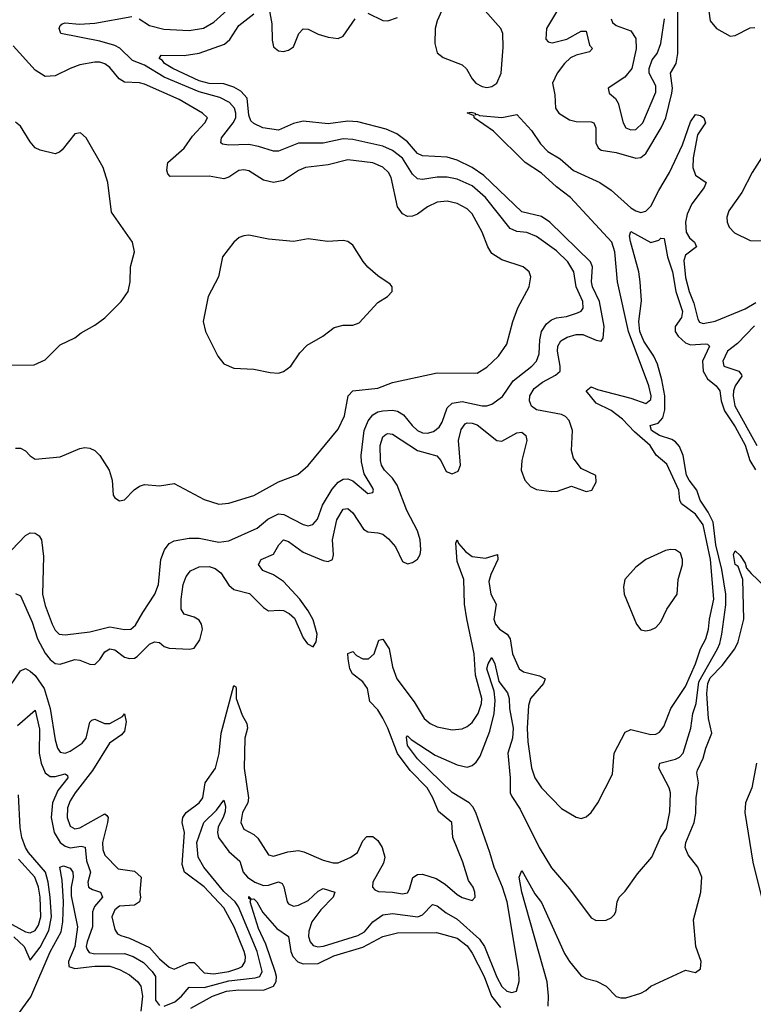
# Model space of a CAD drawing. Header units: inches. Extents: x 1682530 to 1839546, y 640742 to 791647.
# Tile 198 of 256: x 1702347 to 1705303, y 701778 to 705746. Entities that reach past the tile are written whole.
import ezdxf

# ---------------------------------------------------------------- set-up
doc = ezdxf.new("R2010")
doc.units = ezdxf.units.IN
doc.header["$MEASUREMENT"] = 0
doc.layers.add('B7700', color=7, linetype='Continuous')

msp = doc.modelspace()

# ---------------------------------------------------------------- linework, layer by layer
at = {"layer": 'B7700', "color": 5}
for points, elevation in [([(1704553.4, 705850), (1704469.3, 705710), (1704467.8, 705667.8), (1704476.3, 705656.3), (1704492.4, 705652.4), (1704552.1, 705667.9), (1704610, 705699.6), (1704630, 705699.5), (1704643.7, 705643.7), (1704655.2, 705630), (1704643.4, 705616.6), (1704590, 705603.8), (1704567.2, 705592.8), (1704542.7, 705570), (1704512.6, 705530), (1704493.9, 705490), (1704503.3, 705443.3), (1704505.9, 705390), (1704519, 705370), (1704562.7, 705342.7), (1704590, 705335.7), (1704650, 705334.7), (1704660.7, 705330), (1704668.2, 705310), (1704669.3, 705249.3), (1704677.8, 705230), (1704690, 705220.4), (1704750, 705211.3), (1704830, 705188.3), (1704850, 705190.8), (1704870, 705206.3), (1704932.3, 705310), (1704950.5, 705350), (1704974.6, 705450), (1704977.3, 705470), (1704969.9, 705530), (1704991.8, 705570), (1704999.5, 705610), (1704998.6, 705801.4)], 520), ([(1702828, 705750), (1702870, 705722.9), (1702928, 705708), (1703030, 705702.5), (1703088.4, 705711.6), (1703130, 705735.7), (1703211, 705810)], 540), ([(1703352, 705788), (1703362.7, 705730), (1703363.9, 705663.9), (1703370, 705636.5), (1703390, 705621.1), (1703410, 705617.8), (1703430, 705623.6), (1703450, 705637), (1703472.5, 705690), (1703490, 705709.2), (1703510, 705708.6), (1703550, 705688.3), (1703590, 705675.5), (1703630, 705670.2), (1703650, 705680.3), (1703699.3, 705750)], 520), ([(1704060.3, 705810), (1704030, 705741.5), (1704021.8, 705710), (1704020.1, 705650), (1704030, 705612), (1704053.4, 705593.4), (1704130, 705563.9), (1704147.5, 705547.5), (1704170, 705507.2), (1704185.8, 705490), (1704210, 705476.5), (1704230, 705472.9), (1704250, 705476.4), (1704269.6, 705490.4), (1704287.6, 705530), (1704295.9, 705635.9), (1704293.9, 705690), (1704286.1, 705710), (1704222.2, 705782.2)], 520), ([(1705119.3, 705810), (1705130, 705741.3), (1705155.5, 705710), (1705210, 705679.3), (1705230, 705683.1), (1705290, 705712.9), (1705310, 705714.9)], 520), ([(1702315.6, 703610), (1702370, 703666.6), (1702390, 703678), (1702410, 703677.2), (1702425.8, 703665.8), (1702435.2, 703650), (1702443, 703583), (1702438.8, 703430), (1702450, 703385.3), (1702477.7, 703310), (1702490, 703285.3), (1702506.3, 703270), (1702530, 703266.2), (1702630, 703278.2), (1702710, 703299.4), (1702770, 703288.6), (1702794.5, 703290), (1702814.3, 703305.7), (1702842.8, 703357.2), (1702891.7, 703430), (1702906.9, 703470), (1702916.1, 703570), (1702930.6, 703610), (1702950, 703634.3), (1702970, 703645), (1703030, 703656.8), (1703070, 703656.3), (1703150, 703640.1), (1703190, 703645), (1703303.4, 703696.6), (1703346.4, 703733.6), (1703390, 703754.4), (1703412.1, 703752.1), (1703490, 703711.5), (1703510, 703706.7), (1703528.5, 703711.5), (1703546.8, 703733.2), (1703567.7, 703790), (1703605.7, 703854.3), (1703630, 703882.3), (1703650, 703893.8), (1703670, 703895.5), (1703690, 703887.8), (1703750, 703837), (1703770, 703840.7), (1703773.3, 703850), (1703770, 703858), (1703735.7, 703915.7), (1703724, 703964), (1703722.9, 703990), (1703735.4, 704090), (1703751.2, 704128.8), (1703770, 704153.4), (1703790, 704165.8), (1703809.9, 704170.1), (1703850, 704172.4), (1703870, 704168.6), (1703893.6, 704153.6), (1703928, 704110), (1703950, 704090.7), (1703970, 704081.6), (1703990, 704079.6), (1704014, 704086), (1704036.8, 704103.2), (1704050, 704124), (1704070, 704182.2), (1704090, 704200.1), (1704130, 704207.6), (1704210, 704189.2), (1704230, 704189.6), (1704250, 704196.4), (1704292.8, 704227.2), (1704335.3, 704290), (1704410.5, 704349.5), (1704429.3, 704370), (1704440.7, 704399.3), (1704443.6, 704456.4), (1704450.3, 704489.7), (1704470, 704520.9), (1704490, 704536.8), (1704510, 704544.5), (1704550, 704550.1), (1704595.4, 704564.6), (1704609.2, 704570.8), (1704617, 704583), (1704615.8, 704610), (1704589.2, 704669.2), (1704580.1, 704730), (1704555.5, 704770), (1704510, 704814.6), (1704430, 704872.8), (1704390, 704889), (1704350, 704893.1), (1704323.9, 704903.9), (1704224.6, 705030), (1704170, 705076.2), (1704110, 705103), (1704070, 705111.6), (1704030, 705111.2), (1703970, 705102.1), (1703950, 705105), (1703930, 705123.7), (1703890, 705187.9), (1703850, 705219.2), (1703810, 705236.8), (1703690, 705262.7), (1703650, 705265.5), (1703570, 705249.1), (1703470, 705249.1), (1703390, 705216), (1703370, 705215.6), (1703310, 705235.4), (1703270, 705242.6), (1703190, 705240.7), (1703164.1, 705244.1), (1703157.2, 705250), (1703159.9, 705270), (1703207.6, 705330), (1703217.6, 705350), (1703218.7, 705370), (1703212.6, 705390), (1703192.5, 705412.5), (1703153.1, 705433.1), (1703070, 705455.1), (1702930, 705515), (1702850, 705562.2), (1702802.3, 705582.3), (1702751.3, 705631.3), (1702730, 705642.6), (1702670, 705659.9), (1702513.6, 705690), (1702505.7, 705710), (1702510, 705723), (1702518, 705730), (1702530, 705733.1), (1702588.1, 705728.1), (1702650, 705732.6), (1702799, 705759)], 540), ([(1702330, 703432.8), (1702350, 703423.6), (1702397.8, 703317.8), (1702419.5, 703250), (1702450, 703192.7), (1702470, 703167), (1702490, 703151.8), (1702510, 703148.1), (1702570, 703167.4), (1702590, 703164.6), (1702630, 703147.9), (1702650, 703147.7), (1702670, 703167.9), (1702690, 703198.5), (1702710, 703210.5), (1702730, 703206.3), (1702770, 703176.9), (1702790, 703171), (1702810, 703173), (1702820.2, 703179.8), (1702870, 703229.7), (1702890, 703239.1), (1702910, 703235.8), (1702930, 703219.4), (1702950, 703212.4), (1703031.3, 703208.7), (1703050, 703212.7), (1703073, 703247), (1703084.3, 703290), (1703079.9, 703310), (1703070, 703325.8), (1703050, 703338.5), (1703010, 703349.8), (1702997.3, 703370), (1702997.3, 703410), (1703006.4, 703470), (1703017.8, 703502.2), (1703035.2, 703524.8), (1703070, 703540.8), (1703110, 703542.6), (1703134.5, 703534.5), (1703157.3, 703517.3), (1703190, 703466.5), (1703209.6, 703449.6), (1703273.7, 703433.7), (1703330, 703377), (1703350, 703363.1), (1703393.8, 703366.2), (1703410, 703364.2), (1703433.4, 703353.4), (1703453.9, 703333.9), (1703490, 703255.3), (1703506.7, 703230), (1703530, 703219), (1703541.7, 703238.3), (1703545.9, 703270), (1703530, 703326.9), (1703510, 703364), (1703476.5, 703410), (1703410, 703482), (1703370, 703509.2), (1703326.4, 703526.4), (1703310, 703550.6), (1703320.5, 703570), (1703370, 703591.5), (1703390.8, 703629.2), (1703410, 703649.4), (1703430, 703642.9), (1703490, 703600.5), (1703570, 703566.8), (1703590, 703562.8), (1703607, 703570), (1703611.2, 703588.8), (1703607.7, 703650), (1703625.3, 703730), (1703650, 703773.1), (1703670, 703776.1), (1703690, 703758.2), (1703732.6, 703692.6), (1703750, 703682.2), (1703790, 703678.5), (1703810, 703672), (1703833.7, 703653.7), (1703860.9, 703620.9), (1703890, 703562.6), (1703910, 703552.9), (1703930, 703558.3), (1703950, 703572.2), (1703960.3, 703590), (1703963.4, 703610), (1703960.7, 703650), (1703950, 703685.7), (1703907.5, 703767.5), (1703867.9, 703870), (1703850, 703897.9), (1703817.6, 703930), (1703805, 703950), (1703800.4, 703970), (1703799.3, 704030), (1703810, 704064.5), (1703824.3, 704075.7), (1703830, 704078.9), (1703850, 704075.8), (1703950, 704010.1), (1704028.4, 703988.4), (1704043.9, 703970), (1704065.1, 703925.1), (1704090, 703915.2), (1704113.9, 703926.1), (1704123.4, 703950), (1704115.9, 704050), (1704126, 704094), (1704142.8, 704117.1), (1704150, 704121.2), (1704170, 704120.1), (1704190, 704113.1), (1704270, 704049.5), (1704290, 704047.9), (1704350, 704081.5), (1704370, 704084.1), (1704387.1, 704070), (1704390.1, 704050.1), (1704370.1, 703970), (1704368, 703930), (1704383, 703890), (1704405.2, 703865.2), (1704430, 703852.1), (1704490, 703844.4), (1704514, 703846), (1704570, 703865.5), (1704630, 703844), (1704652.7, 703850), (1704670, 703882), (1704669.3, 703909.3), (1704610, 703937), (1704578.5, 703978.5), (1704570.5, 704010), (1704574.5, 704090), (1704561.6, 704130), (1704546.1, 704146.1), (1704530, 704154.4), (1704430, 704173.3), (1704409, 704189), (1704401.5, 704210), (1704402.9, 704230), (1704420.3, 704259.7), (1704454.4, 704285.6), (1704506.7, 704313.3), (1704524.3, 704330), (1704525.2, 704350), (1704514.2, 704410), (1704515.7, 704430), (1704527.7, 704452.3), (1704553.4, 704466.6), (1704590, 704477.9), (1704616.8, 704476.8), (1704670, 704453.8), (1704689.8, 704450.2), (1704698.1, 704461.9), (1704702.8, 704510), (1704683.9, 704610), (1704655.2, 704670), (1704651.5, 704690), (1704655.3, 704750), (1704647.8, 704770), (1704483.6, 704930), (1704450, 704952.3), (1704370, 704971.8), (1704218, 705118), (1704170, 705150.3), (1704110, 705180.1), (1704070, 705192.4), (1703970, 705197), (1703950, 705206.4), (1703910, 705253.7), (1703866.4, 705286.4), (1703824.4, 705304.4), (1703710, 705333.9), (1703670, 705336.5), (1703590, 705326.1), (1703490, 705337.1), (1703450, 705328.1), (1703390, 705301.5), (1703327.2, 705310), (1703290, 705327.6), (1703279.1, 705339.1), (1703270, 705361.6), (1703264.3, 705430), (1703238.3, 705458.3), (1703210, 705474.6), (1703170, 705487.9), (1703110, 705488.5), (1703070, 705499.8), (1702964.9, 705550), (1702930.6, 705570), (1702922.3, 705582.3), (1702909.2, 705590), (1702916.6, 705603.4), (1703010, 705602.1), (1703070, 705611.2), (1703172.8, 705647.2), (1703193.9, 705666.1), (1703230, 705723), (1703290.6, 705769.4)], 520), ([(1703750, 705772.7), (1703810, 705743), (1703830, 705741.7), (1703870, 705755.1)], 520), ([(1704730.2, 705750.2), (1704735.5, 705735.5), (1704750, 705723.2), (1704810, 705701.8), (1704829.4, 705670), (1704831.1, 705628.9), (1704813.8, 705550), (1704785.8, 705514.2), (1704718, 705470), (1704723, 705450), (1704748.3, 705428.3), (1704759, 705410), (1704778.5, 705330), (1704790, 705310.4), (1704810, 705301.6), (1704830, 705304.1), (1704857.8, 705330), (1704910, 705453.4), (1704910, 705479.7), (1704883.7, 705530), (1704882.9, 705550), (1704895.6, 705584.4), (1704915.3, 705610), (1704930, 705650.6), (1704944.7, 705750)], 540), ([(1702330, 704019.1), (1702350, 704019.5), (1702370, 704008.5), (1702390, 703988), (1702410, 703975.3), (1702510, 703983.6), (1702590, 704018.3), (1702610, 704021.7), (1702630, 704019.5), (1702650, 704010.3), (1702670.3, 703990), (1702708.4, 703930), (1702720.4, 703890), (1702723.8, 703830), (1702730, 703818.8), (1702750, 703807.3), (1702770, 703810.7), (1702808.4, 703851.6), (1702830, 703866), (1702850, 703872.4), (1702910, 703866.7), (1702970, 703877), (1703090, 703811.8), (1703150, 703793.7), (1703190, 703797.8), (1703290, 703828.4), (1703390, 703883.8), (1703467.6, 703912.4), (1703510, 703949.1), (1703630, 704096), (1703655.9, 704150), (1703670.7, 704230), (1703689.9, 704250.1), (1703790, 704261.5), (1703850, 704283.5), (1704030, 704323.2), (1704190, 704321.8), (1704230, 704345.5), (1704276.4, 704390), (1704310, 704438), (1704334.6, 704530), (1704354.8, 704585.2), (1704400.5, 704670), (1704407, 704710), (1704399.5, 704730), (1704376, 704750), (1704290, 704778.5), (1704250, 704803.5), (1704233.5, 704830), (1704210.6, 704890), (1704170, 704963.5), (1704150, 704984.4), (1704110, 705005.8), (1704070, 705015.2), (1704030, 705011.2), (1703990, 704992.2), (1703950, 704962.6), (1703930, 704954.2), (1703910, 704952.8), (1703890, 704963.1), (1703870, 704992), (1703844.3, 705110), (1703833.9, 705130), (1703810, 705152.3), (1703770, 705169.2), (1703670, 705181.8), (1703590, 705161.5), (1703498.8, 705150), (1703470, 705138.8), (1703410, 705098), (1703370.2, 705089.8), (1703330, 705099.8), (1703270, 705136.8), (1703250, 705140.7), (1703230, 705138.9), (1703190, 705110.8), (1703170, 705105.2), (1703110, 705114.9), (1702954, 705114), (1702944.4, 705124.4), (1702939.7, 705139.7), (1702943.6, 705170), (1703010, 705228.5), (1703042.9, 705277.1), (1703093.3, 705330), (1703103.5, 705350), (1703084.4, 705370), (1702990, 705424.8), (1702850, 705486.2), (1702830, 705492.2), (1702770, 705494.9), (1702748.4, 705508.4), (1702710, 705553.6), (1702690, 705568.4), (1702670, 705574.6), (1702650, 705575.3), (1702590, 705563.9), (1702550.1, 705549.9), (1702490, 705520.4), (1702450, 705516.9), (1702410, 705542.6), (1702320.3, 705640.3)], 560), ([(1702310, 703062.4), (1702350, 703121.1), (1702370, 703130.7), (1702390, 703120.7), (1702410, 703103.3), (1702445.6, 703050), (1702470.3, 702970), (1702490, 702843.1), (1702499.8, 702810), (1702510, 702793.2), (1702530, 702789.6), (1702550, 702797.7), (1702599.4, 702830), (1702614.9, 702850), (1702630, 702915.3), (1702637.7, 702922.3), (1702650, 702926.5), (1702688.7, 702908.7), (1702710, 702909.7), (1702761.8, 702938.2), (1702770, 702948.5), (1702776, 702916), (1702770, 702878.9), (1702756.8, 702863.2), (1702709.4, 702830.6), (1702640.2, 702719.8), (1702570.1, 702630), (1702550, 702597), (1702540.1, 702570), (1702538.5, 702530), (1702550, 702495.4), (1702570, 702484.2), (1702590, 702488.5), (1702690, 702545), (1702699, 702539), (1702703.5, 702530), (1702701.1, 702510), (1702681.5, 702430), (1702682, 702402), (1702690, 702378.2), (1702744, 702324), (1702810, 702314.4), (1702836.4, 702290), (1702830.8, 702230), (1702834.2, 702210), (1702829.6, 702190.4), (1702810, 702177.6), (1702750, 702172.8), (1702730, 702158.3), (1702718.7, 702130), (1702730, 702078.4), (1702741.8, 702061.8), (1702754.5, 702054.5), (1702790, 702044.3), (1702870, 702006.3), (1702910, 701961.1), (1702950, 701927.6), (1702970, 701919.4), (1703030, 701946.2), (1703050, 701946), (1703090, 701904.3), (1703130, 701900.5), (1703190, 701910.3), (1703230, 701922.8), (1703243.1, 701930), (1703256.2, 701950), (1703256.8, 701970), (1703251.2, 701990), (1703211.3, 702090), (1703170, 702166), (1703090, 702250.4), (1703011.3, 702310), (1703001.3, 702341.3), (1703010.9, 702470), (1703002, 702510), (1703005.2, 702530), (1703018.1, 702550), (1703070.2, 702589.8), (1703085.8, 702610), (1703095, 702670), (1703136.1, 702730), (1703151.2, 702788.8), (1703158.7, 702870), (1703210, 703062.4), (1703217.7, 703057.8), (1703219.5, 703050), (1703220.1, 703010), (1703243.2, 702943.2), (1703263, 702910), (1703265.4, 702890), (1703253.9, 702850), (1703251.7, 702730), (1703269, 702610), (1703266.5, 702590), (1703245.4, 702550), (1703237.8, 702510), (1703250, 702483.9), (1703290, 702461.6), (1703307, 702447), (1703350, 702380.3), (1703370, 702374), (1703427.3, 702392.7), (1703470, 702397.5), (1703492.3, 702392.3), (1703570, 702358.5), (1703610, 702347.8), (1703630, 702347.8), (1703681.7, 702370), (1703707.7, 702390), (1703730, 702436.3), (1703746.2, 702453.8), (1703770, 702453.4), (1703790, 702437.8), (1703807.2, 702410), (1703818.4, 702370), (1703813.3, 702346.7), (1703770.2, 702270), (1703769.3, 702249.3), (1703778.6, 702238.6), (1703792.7, 702232.7), (1703849.8, 702230.2), (1703890, 702223.2), (1703910, 702226.2), (1703918.5, 702241.5), (1703931.5, 702288.5), (1703950, 702301.1), (1703970, 702302.4), (1704025.2, 702285.2), (1704061.4, 702261.4), (1704110, 702219.6), (1704130, 702208.3), (1704170, 702196.3), (1704182, 702210), (1704181, 702230), (1704174, 702250), (1704156.2, 702276.2), (1704133, 702350), (1704092.3, 702450), (1704088.2, 702510), (1704035.1, 702555.1), (1704012.3, 702610), (1703988.6, 702650), (1703919.9, 702719.9), (1703869, 702789), (1703831.2, 702890), (1703810, 702930.5), (1703790, 702964.3), (1703757.8, 702997.8), (1703749.1, 703050), (1703730, 703076.7), (1703688.2, 703110), (1703677.3, 703130), (1703670.6, 703169.4), (1703670, 703191), (1703690, 703199.2), (1703703.8, 703183.8), (1703730, 703170.1), (1703752.2, 703170), (1703775.2, 703190), (1703794.3, 703245.7), (1703810, 703249.1), (1703835.9, 703210), (1703850, 703137.4), (1703867.4, 703090), (1703936.7, 702996.7), (1703976.9, 702930), (1704001.5, 702910), (1704030, 702896.6), (1704090, 702883.8), (1704130, 702888.4), (1704150, 702897.1), (1704170, 702913.4), (1704194.7, 702950), (1704207.7, 702990), (1704209.3, 703010), (1704184, 703104), (1704179.1, 703190), (1704148.3, 703331.7), (1704140, 703390), (1704136.7, 703490), (1704110, 703562.4), (1704103.9, 703636.1), (1704109.8, 703650.2), (1704115.2, 703635.2), (1704142.9, 703602.9), (1704170, 703582.8), (1704223.7, 703576.3), (1704272.4, 703590), (1704274.1, 703570), (1704245.8, 703510), (1704238.2, 703481.8), (1704245.1, 703430), (1704266.9, 703390), (1704257.7, 703330), (1704265, 703310), (1704280.6, 703290), (1704310.8, 703270), (1704323.8, 703250), (1704333.2, 703190), (1704360.2, 703130), (1704377.4, 703117.5), (1704441.1, 703101.1), (1704464.7, 703090), (1704457.6, 703070), (1704405.3, 703010), (1704397.7, 702982.3), (1704392.6, 702890), (1704395, 702835), (1704410, 702730.7), (1704422.3, 702690), (1704449.6, 702649.6), (1704530, 702567.4), (1704590, 702532.2), (1704610, 702526.4), (1704630, 702532.7), (1704650, 702550.4), (1704676.9, 702590), (1704735.2, 702704.8), (1704742.2, 702790), (1704786.2, 702873.8), (1704810, 702885.3), (1704890, 702865), (1704910, 702866), (1704925.5, 702874.5), (1704942.4, 702897.6), (1704971.1, 702970), (1705030, 703058.4), (1705070.9, 703150), (1705090.7, 703210), (1705111.7, 703250), (1705122.7, 703290), (1705126.5, 703330), (1705144.5, 703410), (1705130.7, 703570), (1705101.1, 703710), (1705070, 703753.5), (1705014.1, 703794.1), (1705007, 703810), (1705003.1, 703850), (1704954.2, 703954.2), (1704911.3, 703991.3), (1704887.5, 704030), (1704824.8, 704084.8), (1704776.4, 704136.4), (1704731.1, 704171.1), (1704670, 704201.1), (1704629.9, 704250), (1704650, 704266), (1704674.9, 704255), (1704810, 704220.2), (1704870, 704198.8), (1704890, 704215.5), (1704891.8, 704230), (1704882.6, 704270), (1704800.6, 704490), (1704756.4, 704690), (1704745.8, 704810), (1704732.9, 704850), (1704566, 705030), (1704510, 705072.4), (1704450, 705127.4), (1704383.7, 705170), (1704257, 705297), (1704178.7, 705350), (1704178.7, 705358.7), (1704150, 705370.7), (1704166.7, 705373.3), (1704182.8, 705370), (1704182.8, 705362.8), (1704190, 705365.5), (1704200.5, 705360.5), (1704290, 705352.2), (1704350, 705364.2), (1704410, 705299.9), (1704445.9, 705245.9), (1704475.2, 705215.2), (1704525.4, 705185.4), (1704578.6, 705138.7), (1704684.8, 705090), (1704730, 705059.1), (1704810, 704988.4), (1704830, 704975.2), (1704850, 704969.3), (1704870, 704974.7), (1704890, 704994.1), (1704921.9, 705058.1), (1704966.1, 705130), (1705017.6, 705242.4), (1705050, 705334.7), (1705070, 705363.5), (1705090, 705359.4), (1705103.6, 705350), (1705110.2, 705330), (1705078.2, 705281.8), (1705061.2, 705190), (1705059, 705150), (1705070, 705119.4), (1705113.8, 705090), (1705105.3, 705070), (1705055.4, 705004.6), (1705037.1, 704962.9), (1705029.8, 704930), (1705033.2, 704890), (1705046.3, 704866.3), (1705066.4, 704850), (1705073.7, 704830), (1705030, 704796.4), (1705023.9, 704776.1), (1705030, 704707.2), (1705044.1, 704650), (1705063.4, 704603.4), (1705079.5, 704539.5), (1705086.8, 704526.7), (1705101.8, 704521.8), (1705150, 704530.5), (1705270, 704580.1), (1705314, 704606)], 480), ([(1702310, 704353.8), (1702405.3, 704354.7), (1702450, 704375.3), (1702510, 704436), (1702570, 704463.8), (1702595.4, 704484.6), (1702650, 704514.4), (1702690, 704543.8), (1702756, 704610), (1702783.7, 704650), (1702792.7, 704690), (1702793.2, 704750), (1702809.4, 704810), (1702802, 704850), (1702716.8, 704970), (1702703, 705090), (1702684.2, 705150), (1702615.1, 705270), (1702592.7, 705290), (1702570, 705285.6), (1702518.2, 705221.8), (1702507.7, 705212.2), (1702490, 705205.4), (1702430, 705220.4), (1702410, 705229.7), (1702390, 705253.3), (1702350, 705317.6), (1702330, 705333)], 580), ([(1705336.6, 705190), (1705298.5, 705130), (1705256.9, 705050), (1705204.1, 704975.9), (1705197, 704950), (1705197.9, 704930), (1705205.6, 704910), (1705227.6, 704887.6), (1705290, 704855.7), (1705390, 704854.9)], 520), ([(1702930, 701770.4), (1702972.3, 701787.7), (1702999.7, 701810), (1703030, 701846.4), (1703090, 701844.7), (1703190, 701871.5), (1703295.6, 701884.4), (1703314.3, 701890), (1703324.7, 701910), (1703304.6, 701990), (1703229.5, 702170), (1703214.9, 702190), (1703170, 702232.8), (1703089.6, 702330), (1703066.7, 702370), (1703060.6, 702430), (1703089.7, 702510.3), (1703139.9, 702560.1), (1703170, 702600.5), (1703176.1, 702576.1), (1703174.7, 702554.7), (1703167.6, 702530), (1703147.3, 702492.7), (1703143.8, 702470), (1703148.6, 702450), (1703190, 702392.9), (1703234.1, 702354.1), (1703248, 702310), (1703265.1, 702290), (1703294, 702270), (1703330, 702256.2), (1703350, 702257.4), (1703390, 702270.7), (1703404.6, 702264.6), (1703411.7, 702251.7), (1703425.2, 702190), (1703430, 702182.8), (1703450, 702172.7), (1703470, 702176.6), (1703510, 702196.6), (1703550, 702232.9), (1703570, 702244.1), (1703616.9, 702230), (1703610.8, 702210), (1703561.2, 702158.8), (1703525, 702110), (1703512, 702072), (1703511.2, 702051.2), (1703517, 702030), (1703530, 702014.3), (1703548.9, 702008.9), (1703571.3, 702011.3), (1703710, 702054.4), (1703736.7, 702070), (1703770, 702110.1), (1703810, 702138.6), (1703850, 702143.3), (1703950.9, 702130), (1703970, 702138.2), (1704010, 702179.4), (1704030, 702174.4), (1704065.8, 702145.8), (1704110, 702121.2), (1704200.1, 702040.1), (1704220.1, 702010), (1704270, 701886.8), (1704290, 701848.7), (1704310, 701831), (1704330, 701824.8), (1704348.9, 701831.1), (1704359.9, 701870), (1704359, 701910), (1704311.4, 702190), (1704292, 702250), (1704258.4, 702330), (1704241.9, 702390), (1704185.3, 702550), (1704173.5, 702573.5), (1704158.2, 702590), (1704090, 702631.2), (1703950, 702767.5), (1703910, 702820.8), (1703906, 702854), (1703910, 702859.5), (1703924.3, 702844.3), (1704021.3, 702781.3), (1704110, 702742.2), (1704150, 702733.9), (1704170, 702740.4), (1704187, 702753), (1704202.4, 702777.6), (1704241.1, 702878.9), (1704258.8, 702950), (1704262.7, 703002.7), (1704259.6, 703039.6), (1704229.7, 703130), (1704234.8, 703150), (1704250, 703174.9), (1704261.7, 703150), (1704278.4, 703078.4), (1704313.4, 703033.4), (1704319.3, 703010), (1704321.1, 702970), (1704335.6, 702890), (1704332.7, 702850), (1704314.4, 702790), (1704324.1, 702690), (1704324.1, 702630), (1704330, 702614.7), (1704363.7, 702563.7), (1704440.5, 702410), (1704490, 702328.2), (1704563, 702243), (1704650, 702126.4), (1704670, 702115.8), (1704710, 702116.4), (1704730, 702126), (1704742.3, 702137.7), (1704749.7, 702150.3), (1704754.3, 702190), (1704762.9, 702210), (1704786.7, 702233.3), (1704836.6, 702303.4), (1704894.5, 702370), (1704929.8, 702450.3), (1704953.6, 702486.4), (1704967.2, 702552.8), (1704969.8, 702630), (1704964.1, 702650), (1704922.2, 702730), (1704926, 702750), (1704990, 702765.5), (1705005.9, 702774.1), (1705020.2, 702790), (1705052.1, 702890), (1705060.1, 702950), (1705073.5, 702990), (1705083.2, 703076.7), (1705158.9, 703210), (1705168.6, 703231.4), (1705177, 703270), (1705192.9, 703387.1), (1705192.2, 703430), (1705175.8, 703530), (1705152.3, 703630), (1705140.9, 703720.9), (1705121.2, 703761.2), (1705088.7, 703810), (1705075.8, 703850), (1705044.2, 703890), (1705034.4, 703910), (1705020.6, 703990), (1705006, 704026), (1704990, 704044.9), (1704974.3, 704054.3), (1704925.5, 704070), (1704892.8, 704090), (1704887.3, 704110), (1704920.1, 704119.9), (1704939.2, 704140.8), (1704947, 704173), (1704946.1, 704230), (1704935.2, 704295.2), (1704917.3, 704357.3), (1704903, 704390), (1704862.6, 704450), (1704845.8, 704490), (1704841.8, 704530), (1704853, 704613), (1704847.9, 704690), (1704841.3, 704730), (1704808.5, 704851.5), (1704804.9, 704875.1), (1704810, 704892.3), (1704890, 704848.4), (1704922.9, 704857.1), (1704930, 704865.5), (1704943.6, 704863.6), (1704957.8, 704790), (1704977.6, 704730), (1704991.4, 704650), (1705017.8, 704570), (1705014.1, 704545.9), (1704988.8, 704510), (1704988.5, 704490), (1705001, 704470), (1705030, 704444.1), (1705050, 704436), (1705110, 704439.8), (1705118.6, 704438.6), (1705127.3, 704430), (1705098.3, 704370), (1705101.2, 704330), (1705118.4, 704298.4), (1705153.6, 704270), (1705168.9, 704250), (1705173.4, 704210), (1705186.6, 704170), (1705230, 704105.2), (1705270.8, 704030.8), (1705289.4, 703969.4), (1705311.7, 703931.7)], 460), ([(1705307.7, 704512.3), (1705239.2, 704440.8), (1705198.7, 704410), (1705180.5, 704370), (1705183.9, 704350), (1705244.4, 704330), (1705255.3, 704315.3), (1705257.3, 704310), (1705229.8, 704270.2), (1705223.4, 704250), (1705221.5, 704230), (1705228.2, 704190), (1705317.7, 704030)], 480), ([(1704476.1, 701770), (1704478.3, 701810), (1704472.2, 701867.8), (1704369.9, 702230.1), (1704359.8, 702290), (1704370, 702316.3), (1704423, 702223), (1704450, 702187.8), (1704542.1, 701982.1), (1704562.4, 701950), (1704610, 701892.6), (1704630, 701881.9), (1704670.7, 701870.7), (1704710, 701850.3), (1704750, 701808.9), (1704770, 701803.1), (1704790, 701803.7), (1704850, 701823.1), (1704870, 701833), (1704890, 701850.5), (1705030, 701914.9), (1705070, 701905.5), (1705090, 701921), (1705093.5, 701950), (1705071.2, 702011.2), (1705062.4, 702117.6), (1705091.3, 702230), (1705095.7, 702290), (1705079.5, 702330), (1705040.2, 702380.2), (1705028.6, 702410), (1705031.5, 702430), (1705064.4, 702510), (1705072, 702548), (1705073.3, 702610), (1705082.4, 702670), (1705075.8, 702710), (1705078.4, 702721.6), (1705101.5, 702770), (1705112.1, 702810), (1705136.7, 702870), (1705123.1, 702930), (1705115.4, 703030), (1705120.3, 703070), (1705130, 703093.6), (1705177.1, 703142.9), (1705228.4, 703210), (1705241.6, 703238.3), (1705265.3, 703330), (1705260.5, 703490), (1705241.6, 703541.6), (1705229.8, 703550.2), (1705223.7, 703590), (1705230, 703604.7), (1705250, 703586), (1705270, 703556), (1705275.9, 703535.9), (1705294.1, 703514.1), (1705350, 703462)], 440), ([(1702339, 702901), (1702410, 702963.1), (1702426.4, 702886.4), (1702425.4, 702790), (1702434.1, 702750), (1702449.4, 702710), (1702470, 702696), (1702490, 702695.5), (1702530, 702706.2), (1702539.8, 702699.8), (1702541.2, 702690), (1702500.8, 702639.2), (1702479.5, 702590), (1702474.3, 702530), (1702485.7, 702470), (1702510, 702430.1), (1702530, 702414.8), (1702550, 702407.8), (1702595.2, 702415.2), (1702611.1, 702411.1), (1702616.4, 702356.4), (1702632.5, 702310), (1702621.8, 702270), (1702624.8, 702250), (1702640.1, 702240.1), (1702672.9, 702230), (1702680.9, 702210), (1702648, 702172), (1702640.2, 702150), (1702640.4, 702090), (1702619, 702030), (1702615.7, 702010), (1702618.8, 701998.8), (1702626.7, 701986.7), (1702650, 701980.5), (1702770, 701982.1), (1702804.2, 701970), (1702846.2, 701946.2), (1702881.5, 701910), (1702894.6, 701890), (1702894.1, 701794.2), (1702910, 701772.8)], 460), ([(1705316.2, 702750), (1705297, 702650), (1705271.6, 702590), (1705269.7, 702550), (1705301.2, 702350), (1705339, 702199)], 440), ([(1702323.7, 702050), (1702365.4, 702010), (1702390, 701956), (1702430, 702007.6), (1702464.7, 702075.3), (1702474.9, 702130), (1702470.6, 702210), (1702462.5, 702270), (1702451.1, 702310), (1702382.4, 702390), (1702370, 702410), (1702355.2, 702450), (1702348.8, 702490), (1702342.5, 702622.5)], 460), ([(1702290, 702114.2), (1702370, 702070.1), (1702390, 702065.1), (1702410, 702074.4), (1702423.5, 702096.5), (1702432.4, 702130), (1702430.2, 702210), (1702422.9, 702250), (1702408.2, 702290), (1702342.2, 702362.2)], 480), ([(1702321.4, 701710), (1702391.9, 701808.1), (1702470, 701988.5), (1702514.5, 702070), (1702521.6, 702110), (1702523.7, 702190), (1702518.5, 702278.5), (1702509.1, 702330.9), (1702524.1, 702335.9), (1702550, 702326), (1702561.3, 702310), (1702563.2, 702290), (1702554.4, 702250), (1702554.8, 702214.8), (1702580.3, 702090), (1702570, 702010), (1702543.3, 701950), (1702545.8, 701930), (1702570, 701921.3), (1702650, 701931.2), (1702710.8, 701930.8), (1702750, 701917.7), (1702790, 701896.3), (1702822, 701870), (1702835, 701850), (1702841.5, 701810), (1702834.9, 701750)], 440), ([(1703037.4, 701762.6), (1703124.4, 701810), (1703180.7, 701830), (1703230, 701836.3), (1703330, 701835.2), (1703369.5, 701850.5), (1703380.9, 701870), (1703382, 701890), (1703376.8, 701910), (1703339.4, 702019.4), (1703310, 702083.2), (1703275.3, 702190), (1703278.3, 702198.3), (1703270, 702203.7), (1703270, 702211.9), (1703281.2, 702201.2), (1703290, 702203.2), (1703302.6, 702190), (1703327, 702147), (1703383.4, 702083.4), (1703430, 702050.2), (1703440.3, 701990), (1703448.1, 701970), (1703468.1, 701948.1), (1703490, 701940.1), (1703550, 701942.5), (1703612.8, 701972.8), (1703730, 702008.5), (1703810, 702051), (1703870, 702065), (1704026.9, 702066.9), (1704110, 702044.3), (1704150, 702012.9), (1704170, 701983.6), (1704218.3, 701890), (1704247.9, 701810), (1704284.2, 701764.2)], 440)]:
    msp.add_lwpolyline(points, dxfattribs=dict(at, elevation=elevation))
for points, elevation in [([(1703270, 704877.6), (1703250, 704875.6), (1703232, 704868), (1703210, 704849.4), (1703164.9, 704790), (1703147.7, 704710), (1703106.4, 704630), (1703086, 704530), (1703095.5, 704490), (1703146, 704390), (1703170, 704359.1), (1703210, 704342), (1703290, 704337.3), (1703356.5, 704323.5), (1703390, 704322), (1703410, 704327.7), (1703439.3, 704350), (1703476.2, 704403.8), (1703506, 704434), (1703569.2, 704470), (1703614.8, 704505.2), (1703650, 704514.8), (1703690, 704514.8), (1703715.5, 704524.5), (1703790, 704606.8), (1703828.7, 704630), (1703848, 704650), (1703848.7, 704670), (1703840.2, 704680.2), (1703790, 704713.2), (1703750, 704749.3), (1703731.2, 704771.2), (1703690, 704837.2), (1703670, 704852.7), (1703650, 704856), (1703588.1, 704851.9), (1703510, 704862.9), (1703450, 704851.8), (1703350, 704861.6)], 580), ([(1704970, 703610.6), (1704950, 703606), (1704870.6, 703570), (1704830, 703539.5), (1704786, 703490), (1704779.9, 703460.1), (1704783.1, 703430), (1704832.4, 703310), (1704850, 703286.4), (1704870, 703282.6), (1704890, 703286.5), (1704910, 703296.5), (1704930, 703318.7), (1704954.2, 703370), (1704996.5, 703430), (1705001, 703490), (1705017.5, 703550), (1705018.4, 703570), (1705010, 703596.1), (1704990, 703608.9)], 520)]:
    msp.add_lwpolyline(points, close=True, dxfattribs=dict(at, elevation=elevation))

doc.saveas('drawing.dxf')
